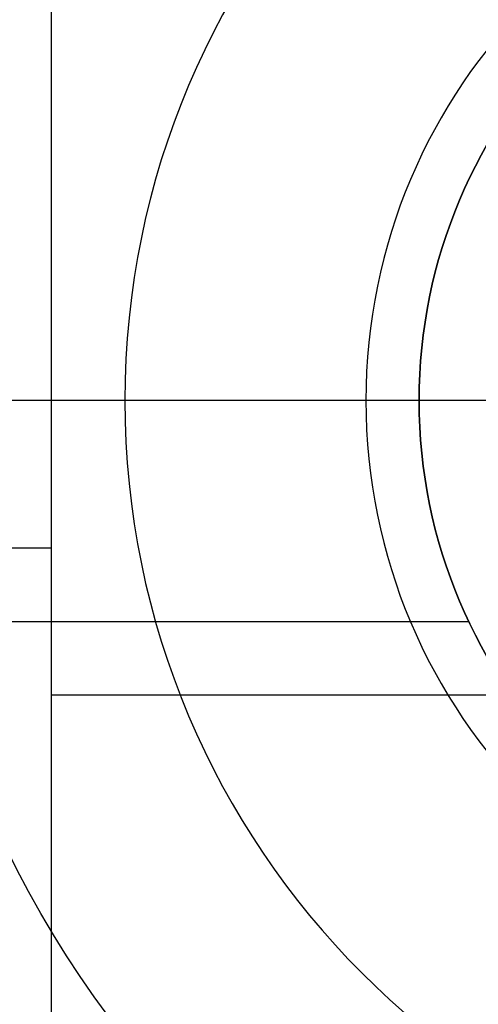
# Model space of a CAD drawing. Header units: millimetres. Extents: x -645 to 645, y -195 to 195.
# Tile 20 of 87: x -433.11 to -431.55, y -47.05 to -43.71. Entities that reach past the tile are written whole.
import ezdxf

# ---------------------------------------------------------------- set-up
doc = ezdxf.new("R2010")
doc.units = ezdxf.units.MM
doc.header["$MEASUREMENT"] = 0
doc.layers.add('Predefinito', color=7, linetype='Continuous', true_color=0x000000)

# ---------------------------------------------------------------- blocks, each defined once
blk = doc.blocks.new('156000095064')
at = {"layer": 'Predefinito'}
for p, q in [((-46, -433, -3.5), (-46, -430.7153, -3.5)), ((-49, -433, -2.75), (-42.0318, -433, -2.75)), ((-45.5, -438.5505, -2), (-45.5, -433, -2)), ((-45.5, -433, -3.5), (-45.5, -433, -2))]:
    blk.add_line(p, q, dxfattribs=at)
for points in [[(-49, -433, -3.5), (-46, -433, -3.5), (-43, -433, -3.5)], [(-49, -433, -2), (-45.5, -433, -2), (-42, -433, -2)]]:
    blk.add_open_spline(points, degree=2, dxfattribs=at)
blk = doc.blocks.new('156000096064')
at = {"layer": 'Predefinito'}
for p, q in [((-45.75, -450.5, -4.4984), (-45.75, -431.5811, -4.4984)), ((-45, -431.75, -5.25), (-45, -431.75, -4.4984)), ((-45, -431.75, -5.25), (-45, -433.5, -7))]:
    blk.add_line(p, q, dxfattribs=at)
for centre, radius in [((-45, -430, -5.431), 1.931), ((-45, -430, -4.8742), 1.75)]:
    blk.add_circle(centre, radius, dxfattribs=at)
for centre, radius in [((-45, -430, -7), 3.5), ((-45, -430, -4.4984), 1.75), ((-45, -430, -5.25), 1.75)]:
    blk.add_arc(centre, radius, 180, 0, dxfattribs=at)
blk = doc.blocks.new('210000055013')
at = {"layer": 'Predefinito'}
for p in [(0, 1.1045, 8), (0, 1.5, 6)]:
    blk.add_line(p, (0, 2.75, 8), dxfattribs=at)
blk.add_arc((0, 0, 8), 2.75, 0, 180, dxfattribs=at)
blk = doc.blocks.new('Assem1')
at = {"layer": 'Predefinito', "extrusion": (-2.22045e-16, 1.06532e-15, -1), "rotation": 90.00000000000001}
blk.add_blockref('156000095064', (0, 0, 601), dxfattribs=at)
at = {"layer": 'Predefinito', "extrusion": (-2.22045e-16, 1.06909e-15, -1), "rotation": 90.00000000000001}
blk.add_blockref('156000096064', (0, 0, 602), dxfattribs=at)
at = {"layer": 'Predefinito', "rotation": 90}
blk.add_blockref('210000055013', (-430, -45, -603), dxfattribs=at)

msp = doc.modelspace()

# ---------------------------------------------------------------- block references
at = {"layer": 'Predefinito'}
msp.add_blockref('Assem1', (0, 0), dxfattribs=at)

doc.saveas('drawing.dxf')
